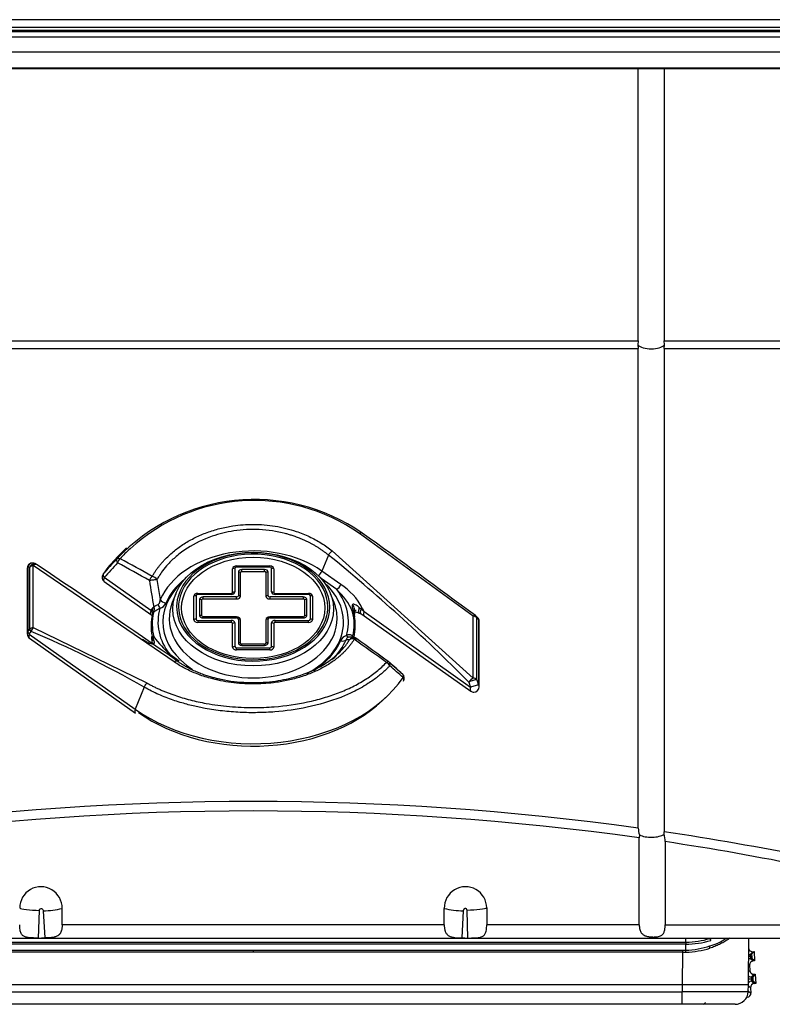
# Model space of a CAD drawing. Header units: millimetres. Extents: x -40 to 419, y 0 to 295.
# Tile 37 of 85: x 95.59 to 101.26, y 206.74 to 214.16. Entities that reach past the tile are written whole.
import ezdxf

# ---------------------------------------------------------------- set-up
doc = ezdxf.new("R2010")
doc.units = ezdxf.units.MM
doc.layers.add('BW4C_TWINTOWER_H', color=7, linetype='Continuous')
doc.layers.add('Standard', color=7, linetype='Continuous')

# ---------------------------------------------------------------- blocks, each defined once
blk = doc.blocks.new('SE1')
at = {"layer": 'BW4C_TWINTOWER_H', "color": 7, "linetype": 'Continuous'}
for p, q in [((108.3201, 214.1593), (86.3801, 214.1593)), ((108.3501, 214.0684), (86.3501, 214.0684)), ((86.3801, 214.1036), (108.3201, 214.1036)), ((108.3201, 214.0768), (86.3801, 214.0768)), ((108.5001, 214.0266), (86.2001, 214.0266)), ((108.5001, 213.9152), (86.2001, 213.9152)), ((86.2001, 213.7957), (108.5001, 213.7957)), ((86.2001, 213.7911), (108.5001, 213.7911)), ((100.2522, 211.7404), (100.2522, 213.7911)), ((100.4481, 213.7911), (100.4481, 211.7404)), ((94.4481, 211.7404), (100.2522, 211.7404)), ((100.2522, 211.7404), (100.2496, 211.7088)), ((100.2496, 211.7088), (100.2522, 211.6819)), ((100.4481, 211.7404), (102.9554, 211.7404)), ((100.4507, 211.7088), (100.4481, 211.7404)), ((100.4481, 211.6819), (100.4507, 211.7088)), ((94.4481, 211.6819), (100.2522, 211.6819)), ((100.2522, 208.0673), (100.2522, 211.6819)), ((100.4481, 211.6819), (100.4481, 208.0391)), ((100.4481, 211.6819), (102.9479, 211.6819)), ((99.0088, 209.6654), (98.1513, 210.2877)), ((96.3962, 210.1789), (96.3231, 210.1058)), ((97.9451, 210.1564), (99.0088, 209.1984)), ((95.7178, 210.0544), (95.7043, 210.0609)), ((97.9174, 210.125), (97.8679, 210.0043)), ((95.6469, 210.0249), (95.6469, 209.531)), ((95.6523, 210.039), (95.6658, 210.0325)), ((95.6523, 210.039), (95.6523, 209.5451)), ((95.6658, 209.5655), (95.6658, 210.0325)), ((96.7552, 209.3196), (95.6915, 210.046)), ((95.6915, 209.579), (95.6915, 210.046)), ((97.1949, 209.8434), (97.1949, 210.0218)), ((97.2115, 210.0253), (97.2115, 209.847)), ((97.2249, 210.043), (97.4754, 210.043)), ((97.2249, 210.0348), (97.2249, 210.043)), ((97.4754, 210.0348), (97.2249, 210.0348)), ((97.2383, 209.9971), (97.2383, 209.8187)), ((97.2549, 209.8152), (97.2549, 209.9935)), ((97.4354, 210.0159), (97.2649, 210.0159)), ((97.2649, 210.0006), (97.2649, 210.0159)), ((97.2649, 210.0006), (97.4354, 210.0006)), ((97.4354, 210.0006), (97.4354, 210.0159)), ((97.4454, 209.9935), (97.4454, 209.8152)), ((97.462, 209.8187), (97.462, 209.9971)), ((97.4754, 210.0348), (97.4754, 210.043)), ((97.4888, 209.847), (97.4888, 210.0253)), ((97.5054, 210.0218), (97.5054, 209.8434)), ((98.0104, 209.9035), (97.8679, 210.0043)), ((96.5783, 209.706), (96.2266, 209.9547)), ((96.228, 209.9252), (96.5797, 209.6765)), ((96.6245, 209.9401), (96.65, 209.7897)), ((97.9797, 209.8642), (97.8616, 209.9478)), ((96.7663, 209.8328), (96.7403, 209.7667)), ((96.9326, 209.8364), (97.1849, 209.8364)), ((96.9326, 209.8282), (96.9326, 209.8364)), ((97.1849, 209.8282), (97.1849, 209.8364)), ((97.5154, 209.8364), (97.7676, 209.8364)), ((97.5154, 209.8364), (97.5154, 209.8282)), ((97.7676, 209.8364), (97.7676, 209.8282)), ((97.9599, 209.7667), (97.9339, 209.8328)), ((96.9026, 209.638), (96.9026, 209.8152)), ((96.9192, 209.8187), (96.9192, 209.6416)), ((97.1849, 209.8282), (96.9326, 209.8282)), ((96.9461, 209.7904), (96.9461, 209.6699)), ((96.9626, 209.6663), (96.9626, 209.7869)), ((97.2249, 209.8092), (96.9726, 209.8092)), ((96.9726, 209.7939), (96.9726, 209.8092)), ((96.9726, 209.7939), (97.2249, 209.7939)), ((97.2249, 209.7939), (97.2249, 209.8092)), ((97.7276, 209.8092), (97.4754, 209.8092)), ((97.4754, 209.8092), (97.4754, 209.7939)), ((97.4754, 209.7939), (97.7276, 209.7939)), ((97.7676, 209.8282), (97.5154, 209.8282)), ((97.7276, 209.8092), (97.7276, 209.7939)), ((97.7376, 209.7869), (97.7376, 209.6663)), ((97.7542, 209.6699), (97.7542, 209.7904)), ((97.7811, 209.6416), (97.7811, 209.8187)), ((97.7976, 209.8152), (97.7976, 209.638)), ((96.5783, 209.706), (96.5875, 209.7187)), ((96.5996, 209.692), (96.5904, 209.6794)), ((98.1046, 209.6971), (98.1027, 209.7047)), ((98.1119, 209.6703), (98.1047, 209.6971)), ((98.148, 209.6877), (98.1627, 209.6812)), ((98.1497, 209.7302), (98.1632, 209.7187)), ((98.1725, 209.7246), (98.1632, 209.7187)), ((98.1632, 209.7187), (98.1854, 209.6963)), ((98.1725, 209.7246), (98.1854, 209.6963)), ((98.9889, 209.1281), (98.1854, 209.6963)), ((96.9326, 209.6321), (97.1849, 209.6321)), ((96.9326, 209.6321), (96.9326, 209.6168)), ((97.1849, 209.6168), (96.9326, 209.6168)), ((97.2249, 209.6592), (96.9726, 209.6592)), ((96.9726, 209.6592), (96.9726, 209.6511)), ((96.9726, 209.6511), (97.2249, 209.6511)), ((97.1849, 209.6321), (97.1849, 209.6168)), ((97.2115, 209.6133), (97.2115, 209.4349)), ((97.2249, 209.6592), (97.2249, 209.6511)), ((97.2383, 209.6416), (97.2383, 209.4632)), ((97.2549, 209.4597), (97.2549, 209.638)), ((97.4454, 209.638), (97.4454, 209.4597)), ((97.462, 209.4632), (97.462, 209.6416)), ((97.7276, 209.6592), (97.4754, 209.6592)), ((97.4754, 209.6511), (97.4754, 209.6592)), ((97.4754, 209.6511), (97.7276, 209.6511)), ((97.4888, 209.4349), (97.4888, 209.6133)), ((97.5154, 209.6321), (97.7676, 209.6321)), ((97.5154, 209.6168), (97.5154, 209.6321)), ((97.7676, 209.6168), (97.5154, 209.6168)), ((97.7276, 209.6511), (97.7276, 209.6592)), ((97.7676, 209.6168), (97.7676, 209.6321)), ((98.1148, 209.678), (98.1149, 209.6841)), ((98.117, 209.6596), (98.1148, 209.679)), ((98.1627, 209.6812), (98.1868, 209.6668)), ((98.1868, 209.6668), (98.9903, 209.0987)), ((99.0088, 209.1984), (99.0088, 209.6654)), ((99.0406, 209.6545), (99.0272, 209.6671)), ((99.0345, 209.6519), (99.048, 209.6394)), ((99.0345, 209.1849), (99.0345, 209.6519)), ((99.048, 209.6394), (99.048, 209.1455)), ((99.0534, 209.1313), (99.0534, 209.6252)), ((95.6523, 209.5451), (95.6658, 209.5655)), ((95.6624, 209.5278), (95.6759, 209.5482)), ((95.6915, 209.579), (96.549, 209.1608)), ((97.1949, 209.4314), (97.1949, 209.6097)), ((97.5054, 209.6097), (97.5054, 209.4314)), ((95.6624, 209.5278), (96.4607, 208.9633)), ((95.6638, 209.4983), (96.4621, 208.9338)), ((96.5278, 209.4811), (96.5149, 209.4882)), ((96.5371, 209.4752), (96.5278, 209.4811)), ((96.5405, 209.4725), (96.5304, 209.4787)), ((96.5501, 209.469), (96.5371, 209.4752)), ((96.5834, 209.4963), (96.5855, 209.4787)), ((96.5855, 209.4781), (96.5854, 209.4722)), ((96.5884, 209.5142), (96.5956, 209.4968)), ((96.5957, 209.4968), (96.5976, 209.4922)), ((98.0757, 209.4863), (98.0503, 209.4868)), ((98.1081, 209.5022), (98.0848, 209.5064)), ((98.1007, 209.5137), (98.1099, 209.5051)), ((97.2249, 209.4254), (97.4754, 209.4254)), ((97.2249, 209.4102), (97.2249, 209.4254)), ((97.4754, 209.4102), (97.2249, 209.4102)), ((97.4354, 209.4526), (97.2649, 209.4526)), ((97.2649, 209.4444), (97.2649, 209.4526)), ((97.2649, 209.4444), (97.4354, 209.4444)), ((97.4354, 209.4444), (97.4354, 209.4526)), ((97.4754, 209.4102), (97.4754, 209.4254)), ((96.7206, 209.3769), (96.7914, 209.3268)), ((98.9754, 209.1676), (98.9889, 209.1281)), ((99.0345, 209.1849), (99.048, 209.1455)), ((96.5288, 209.1295), (96.4607, 208.9633)), ((100.2616, 208.0167), (100.2599, 207.9935)), ((100.2599, 207.3385), (100.2599, 207.9935)), ((100.4469, 208.0221), (100.4481, 208.0391)), ((100.4545, 207.9652), (100.4545, 207.3385)), ((95.9101, 207.3385), (95.9101, 207.4625)), ((98.7901, 207.3385), (98.7901, 207.4625)), ((99.1101, 207.4655), (99.1101, 207.3385)), ((95.7324, 207.239), (95.7385, 207.4472)), ((95.7677, 207.4442), (95.7786, 207.2395)), ((98.9326, 207.4442), (98.9217, 207.2395)), ((98.9679, 207.239), (98.9618, 207.4472)), ((98.7901, 207.3385), (95.9101, 207.3385)), ((100.2599, 207.3385), (99.1101, 207.3385)), ((100.4545, 207.3385), (102.562, 207.3385)), ((92.1134, 207.2385), (102.5869, 207.2385)), ((100.6103, 207.2082), (100.6103, 207.2385)), ((101.0842, 206.8895), (101.085, 207.2385)), ((94.09, 207.2082), (97.3501, 207.2082)), ((97.3501, 207.1928), (94.09, 207.1928)), ((97.3501, 207.2082), (100.6103, 207.2082)), ((100.6103, 207.1928), (97.3501, 207.1928)), ((100.6137, 207.2082), (100.6103, 207.2082)), ((100.611, 207.1472), (100.6104, 207.1929)), ((94.1155, 207.1466), (97.3501, 207.1463)), ((97.3501, 207.1313), (94.1155, 207.1313)), ((97.3501, 207.1463), (100.5848, 207.1466)), ((97.3501, 207.1462), (97.3501, 207.1313)), ((100.5847, 207.1313), (97.3501, 207.1313)), ((100.5847, 207.1313), (100.5842, 206.8895)), ((100.5848, 207.1466), (100.611, 207.1472)), ((101.0967, 207.1006), (101.0847, 207.1)), ((101.0968, 207.0993), (101.0847, 207.0987)), ((101.115, 207.136), (101.0967, 207.1157)), ((101.0967, 207.1157), (101.1067, 207.1162)), ((101.1072, 207.1012), (101.0967, 207.1006)), ((101.0967, 207.1006), (101.0968, 207.0993)), ((101.0968, 207.0993), (101.1073, 207.0999)), ((101.125, 207.1366), (101.1067, 207.1162)), ((101.1072, 207.1012), (101.1073, 207.0999)), ((101.115, 207.136), (101.125, 207.1366)), ((101.125, 207.1366), (101.1287, 207.0666)), ((101.0903, 207.0345), (101.0845, 207.0397)), ((101.0903, 207.0345), (101.0924, 206.9944)), ((101.1083, 207.0849), (101.0983, 207.0844)), ((101.0983, 207.0844), (101.1187, 207.066)), ((101.1287, 207.0666), (101.1083, 207.0849)), ((101.1287, 207.0666), (101.1187, 207.066)), ((101.0844, 206.9855), (101.0924, 206.9944)), ((101.124, 206.966), (101.1056, 206.9457)), ((101.1056, 206.9457), (101.1156, 206.9462)), ((101.1339, 206.9666), (101.1156, 206.9462)), ((101.124, 206.966), (101.1339, 206.9666)), ((101.1339, 206.9666), (101.1376, 206.8966)), ((94.1161, 206.8895), (100.5842, 206.8895)), ((100.5842, 206.8895), (100.5842, 206.8342)), ((101.0813, 206.8342), (101.0842, 206.8894)), ((101.0992, 206.8645), (101.0837, 206.8785)), ((101.1056, 206.9306), (101.0843, 206.9295)), ((101.1057, 206.9293), (101.0843, 206.9282)), ((101.1161, 206.9312), (101.1056, 206.9306)), ((101.1056, 206.9306), (101.1057, 206.9293)), ((101.1057, 206.9293), (101.1162, 206.9299)), ((101.1172, 206.9149), (101.1073, 206.9144)), ((101.1073, 206.9144), (101.1276, 206.896)), ((101.1161, 206.9312), (101.1162, 206.9299)), ((101.1376, 206.8966), (101.1172, 206.9149)), ((101.1376, 206.8966), (101.1276, 206.896)), ((94.1161, 206.8342), (100.5842, 206.8342)), ((101.0813, 206.8342), (100.5842, 206.8342)), ((100.5842, 206.7395), (100.5842, 206.8342)), ((101.0699, 206.7929), (101.0729, 206.793)), ((101.0729, 206.793), (101.0709, 206.7949)), ((101.0818, 206.8422), (101.1013, 206.8246)), ((101.0992, 206.8645), (101.1013, 206.8246)), ((100.5842, 206.7395), (94.1161, 206.7395)), ((100.9815, 206.7395), (100.5842, 206.7395))]:
    blk.add_line(p, q, dxfattribs=at)
for centre, radius, start, end in [((97.3604, 209.1156), 1.428, 55.3919, 136.68288), ((97.3588, 209.1489), 1.3874, 55.16588, 132.42897), ((97.3588, 209.1489), 1.3874, 132.42897, 136.87135), ((95.6869, 210.0249), 0.04, 64.24911, 180), ((102.3065, 204.6039), 8.1226, 137.46303, 138.53192), ((102.3337, 204.5465), 8.1575, 137.41858, 138.4733), ((95.7004, 210.0184), 0.04, 55.88779, 64.24911), ((96.2511, 209.9578), 0.04, 145.35482, 234.73561), ((99.5068, 210.3155), 2.9632, 187.42133, 191.34838), ((97.6656, 209.5126), 0.4716, 23.10296, 48.22112), ((97.7507, 209.5052), 0.4754, 27.48265, 56.90486), ((96.6266, 209.7905), 0.0704, 287.073, 337.07104), ((96.5708, 209.6866), 0.0208, 340.03452, 69.02732), ((96.558, 209.6892), 0.0418, 3.77857, 44.8965), ((96.6234, 209.6775), 0.0278, 126.42015, 148.55904), ((96.7926, 209.0788), 1.4458, 24.14901, 25.34186), ((98.9999, 209.6378), 0.04, 47.02034, 53.61529), ((99.0134, 209.6252), 0.04, 0, 47.02034), ((95.6869, 209.531), 0.04, 180, 234.73561), ((96.131, 208.557), 1.061, 63.70283, 64.45936), ((97.4605, 210.1709), 1.0854, 217.63715, 227.02021), ((98.0737, 209.4506), 0.0704, 107.05625, 157.08779), ((98.0735, 209.4829), 0.0235, 107.62344, 170.59861), ((98.0739, 209.4904), 0.0345, 55.40754, 127.07478), ((98.0773, 209.474), 0.0332, 49.48454, 109.12808), ((98.1298, 209.5629), 0.0572, 230.50324, 239.35091), ((98.1074, 209.4622), 0.04, 54.22778, 89.1735), ((98.1371, 209.6261), 0.1325, 262.66578, 267.78009), ((98.3486, 209.2879), 0.04, 48.38154, 54.06478), ((60.7023, 166.8578), 56.7626, 48.27756, 48.41345), ((59.6704, 165.7574), 58.2713, 48.248047, 48.372721), ((73.724, 180.9287), 37.5798, 48.79413, 48.99929), ((98.4492, 209.1984), 0.04, 325.35482, 48.24916), ((99.0134, 209.1313), 0.04, 234.73561, 270), ((99.0134, 209.1313), 0.04, 270, 0), ((97.3501, 187.1678), 21.1, 82.09468, 97.90532), ((97.3501, 187.2655), 20.9312, 82.00926, 97.99073), ((100.4001, 208.0689), 0.1479, 180.62822, 200.63611), ((100.2834, 207.9712), 0.1713, 358.0031, 17.29636), ((97.3501, 187.1678), 21.1, 75.60631, 81.5571), ((97.3478, 187.2807), 20.9166, 75.54093, 81.45816), ((95.7502, 207.4651), 0.16, 359.04487, 179.88), ((98.9501, 207.4652), 0.16, 0.10151, 180.97362), ((95.766, 208.0215), 0.5773, 270.16646, 284.45783), ((98.9341, 208.0197), 0.5755, 255.51969, 269.85602), ((95.5722, 227.1314), 19.893, 270.46123, 270.59442), ((99.1281, 227.1314), 19.893, 269.40558, 269.53877), ((100.6852, 207.5671), 0.4021, 285.49616, 304.72596), ((100.6089, 207.851), 0.6581, 270.1191, 286.73), ((100.5838, 207.8239), 0.6773, 272.29589, 287.95667), ((100.5769, 207.8918), 0.7607, 272.64505, 286.48072), ((100.6112, 207.8178), 0.6096, 270.23188, 287.2316), ((100.8366, 207.2464), 0.0461, 193.71004, 213.83497), ((100.4671, 207.1691), 0.3256, 358.80698, 1.85593), ((103.2877, 207.1356), 2.703, 179.76638, 180.09113), ((100.5843, 207.7814), 0.6501, 270.03842, 272.44267), ((100.3427, 207.1209), 0.2695, 2.33631, 5.60238), ((101.0951, 207.1456), 0.03, 249.65462, 272.98255), ((101.1756, 207.1082), 0.0793, 174.62015, 185.48826), ((101.1764, 207.1), 0.0796, 180.53328, 191.35831), ((101.0999, 207.0544), 0.03, 93.01745, 120.64096), ((101.1041, 206.9756), 0.03, 228.98281, 272.98255), ((101.1846, 206.9382), 0.0793, 174.62015, 185.48826), ((101.1088, 206.8844), 0.03, 93.01745, 145.01104), ((101.1853, 206.93), 0.0796, 180.53328, 191.35831), ((100.7373, 206.7642), 0.0241, 285.4587, 330.21626)]:
    blk.add_arc(centre, radius, start, end, dxfattribs=at)
for centre, major_axis, ratio, start_param, end_param in [((100.3501, 211.7295), (-0.11, 0), 0.46363, 0.416997, 2.724595), ((98.147, 210.2595), (-0.0234, -0.0324), 0.418225, 3.054004, 4.026586), ((97.3746, 209.902), (7.3694, -5.2699), 0.086179, 1.407002, 1.524214), ((97.3501, 209.6382), (0.7322, 0), 0.707107, 0.785398, 2.844717), ((97.3501, 209.7337), (0.577, 0), 0.707107, 0, 2.827281), ((97.3501, 209.7337), (0.5624, 0), 0.707107, 0, 2.830847), ((97.9419, 210.1282), (-0.0252, -0.0311), 0.476007, 4.071316, 5.176114), ((95.6869, 210.0249), (-0.0174, -0.036), 0.93519, 3.141593, 4.770231), ((95.7004, 210.0184), (-0.0174, -0.036), 0.93519, 3.141593, 4.770231), ((95.7004, 210.0184), (-0.0224, -0.0331), 0.638316, 3.141593, 4.250844), ((97.3501, 209.5922), (-1.2579, 0), 0.707107, 5.667706, 5.82868), ((96.3517, 210.0693), (-0.0294, 0.0271), 0.515308, 0.066621, 1.162524), ((96.3517, 210.0693), (-0.0313, 0.0249), 0.552623, 5.28473, 6.214677), ((96.3517, 210.0693), (-0.0188, -0.0353), 0.539024, 4.123924, 5.078177), ((97.3257, 199.9636), (-5.0016, 10.5128), 0.516625, -0.641503, -0.608605), ((97.3501, 199.9668), (-5.0309, 10.5326), 0.518259, -0.6419, -0.609001), ((97.3257, 201.0903), (-5.0016, 10.5128), 0.516625, -0.969593, -0.824478), ((95.6869, 210.0249), (0.04, 0), 0.707107, 2.617994, 3.141593), ((95.7004, 210.0184), (-0.04, 0), 0.707107, 4.937732, 5.759587), ((95.7004, 210.0184), (-0.0224, -0.0331), 0.638316, 3.038184, 3.141593), ((97.3746, 207.9495), (-7.3694, 5.2699), 0.086179, -1.429019, -1.283903), ((96.2511, 209.9578), (-0.0299, 0.0265), 0.50936, 0.098597, 1.153094), ((96.2511, 209.9578), (0.0329, -0.0227), 0.63532, 3.031678, 3.141593), ((97.2249, 210.0218), (-0.03, 0), 0.707107, 4.712389, 6.283185), ((97.2115, 210.0041), (-0.03, 0), 0.707107, 4.712389, 5.298075), ((97.2249, 210.0253), (-0.0134, 0), 0.707107, 4.712389, 6.283187), ((97.2649, 209.9971), (-0.0266, 0), 0.707107, 4.712389, 6.283185), ((97.2383, 209.9759), (0.03, 0), 0.707107, 0.985111, 1.570796), ((97.2649, 209.9935), (-0.01, 0), 0.707107, 4.712389, 6.283187), ((97.4354, 209.9971), (-0.0266, 0), 0.707107, 3.141593, 4.712389), ((97.4354, 209.9935), (-0.01, 0), 0.707107, 3.141593, 4.712389), ((97.462, 209.9759), (0.03, 0), 0.707107, 1.570796, 2.156482), ((97.4754, 210.0218), (-0.03, 0), 0.707107, 3.141593, 4.712389), ((97.4754, 210.0253), (-0.0134, 0), 0.707107, 3.141593, 4.712389), ((97.4888, 210.0041), (-0.03, 0), 0.707107, 4.126703, 4.712389), ((97.8372, 210.0003), (0.0289, 0.0408), 0.5, 4.224882, 5.144107), ((96.2511, 209.9578), (0.0231, 0.0327), 0.5, 2.002514, 3.141593), ((96.5929, 209.9359), (0.0199, 0.0347), 0.529806, 0.977923, 1.954126), ((96.5929, 209.9359), (-0.0397, -0.0052), 0.001891, 3.786659, 5.377955), ((96.5929, 209.9359), (0.0349, -0.0196), 0.624592, 0.878676, 2.020289), ((97.3501, 209.6205), (0.6812, 0), 0.707107, 2.476207, 3.977866), ((97.3501, 209.6205), (0.6889, 0), 0.707107, 2.413298, 2.844717), ((97.3501, 209.6205), (0.6812, 0), 0.707107, 0, 0.665385), ((97.3501, 209.7337), (0.577, 0), 0.707107, 2.827281, 3.310769), ((97.3501, 209.7337), (0.5624, 0), 0.707107, 2.830847, 3.256579), ((96.9326, 209.8152), (-0.03, 0), 0.707107, 4.712389, 6.283185), ((97.1849, 209.847), (0.0266, 0), 0.707107, 4.712389, 6.283185), ((97.1849, 209.8434), (-0.01, 0), 0.707107, 1.570796, 3.141593), ((97.2115, 209.8258), (0.03, 0), 0.707107, 1.570796, 2.156482), ((97.5154, 209.847), (0.0266, 0), 0.707107, 3.141593, 4.712389), ((97.4888, 209.8258), (0.03, 0), 0.707107, 0.985111, 1.570796), ((97.5154, 209.8434), (-0.01, 0), 0.707107, 0, 1.570796), ((97.7676, 209.8152), (-0.03, 0), 0.707107, 3.141593, 4.712389), ((97.9797, 209.8996), (0.0289, 0.0408), 0.5, 4.096909, 5.144107), ((97.3501, 209.6205), (-0.7177, 0), 0.707107, 2.937997, 3.642411), ((96.6914, 209.7984), (0.0459, -0.0199), 0.676175, 3.949784, 4.996982), ((97.3501, 209.6467), (0.6329, 0), 0.707107, 2.870329, 6.283185), ((96.9192, 209.7975), (0.03, 0), 0.707107, 1.570796, 2.156482), ((96.9326, 209.8187), (-0.0134, 0), 0.707107, 4.712389, 6.283185), ((96.9726, 209.7904), (-0.0266, 0), 0.707107, 4.712389, 6.283185), ((96.9461, 209.7692), (0.03, 0), 0.707107, 0.985111, 1.570796), ((96.9726, 209.7869), (-0.01, 0), 0.707107, 4.712389, 6.283185), ((97.2249, 209.8187), (0.0134, 0), 0.707107, 4.712389, 6.283185), ((97.2249, 209.8152), (-0.03, 0), 0.707107, 1.570796, 3.141593), ((97.2383, 209.7975), (0.03, 0), 0.707107, 0.985111, 1.570796), ((97.462, 209.7975), (-0.03, 0), 0.707107, 4.712389, 5.298075), ((97.4754, 209.8152), (-0.03, 0), 0.707107, 0, 1.570796), ((97.4754, 209.8187), (0.0134, 0), 0.707107, 3.141593, 4.712389), ((97.7276, 209.7904), (-0.0266, 0), 0.707107, 3.141593, 4.712389), ((97.7276, 209.7869), (-0.01, 0), 0.707107, 3.141593, 4.712389), ((97.7542, 209.7692), (0.03, 0), 0.707107, 1.570796, 2.156482), ((97.7676, 209.8187), (-0.0134, 0), 0.707107, 3.141593, 4.712389), ((97.7811, 209.7975), (0.03, 0), 0.707107, 0.985111, 1.570796), ((97.3501, 209.6467), (0.6329, 0), 0.707107, 0, 0.271264), ((96.6028, 209.7092), (0.0231, 0.0327), 0.5, 2.002514, 3.123538), ((97.3501, 209.6029), (0.761, 0), 0.707107, 2.97519, 3.318569), ((96.631, 209.6681), (-0.0094, 0.0721), 0.786566, 0.376327, 0.694772), ((96.5709, 209.7284), (0.028, -0.0415), 0.574537, 0.504193, 1.290633), ((97.3501, 209.6205), (0.7177, 0), 0.707107, 2.937997, 3.642411), ((96.6472, 209.7585), (0.0149, -0.0477), 0.285161, 4.731034, 5.453472), ((97.3501, 209.7337), (0.577, 0), 0.707107, 3.310769, 6.283185), ((97.3501, 209.7337), (0.5624, 0), 0.707107, 3.256579, 6.122788), ((97.3501, 209.7337), (0.5624, 0), 0.707107, 6.122788, 6.21942), ((97.3501, 209.7337), (0.5624, 0), 0.707107, 6.21942, 6.283185), ((98.0924, 209.7328), (-0.0178, 0.0358), 0.40697, 3.122082, 5.109475), ((98.1419, 209.7207), (-0.0453, -0.0211), 0.230745, 0.255323, 0.506616), ((97.3501, 209.6029), (-0.761, 0), 0.707107, 2.97519, 3.318569), ((98.1623, 209.725), (0.0145, 0.0373), 0.34054, 1.565307, 3.164018), ((98.1802, 209.7172), (0.0176, 0.0359), 0.403368, 1.724251, 3.147087), ((98.2099, 209.6995), (0.0231, 0.0327), 0.5, 2.002514, 3.141593), ((97.3501, 209.5922), (0.7697, 0), 0.707107, 2.980691, 3.285422), ((96.9192, 209.6204), (0.03, 0), 0.707107, 1.570796, 2.156482), ((96.9326, 209.638), (0.03, 0), 0.707107, 3.141593, 4.712389), ((96.9326, 209.6416), (0.0134, 0), 0.707107, 3.141593, 4.712389), ((96.9726, 209.6699), (0.0266, 0), 0.707107, 3.141593, 4.712389), ((96.9461, 209.6486), (0.03, 0), 0.707107, 0.985111, 1.570796), ((96.9726, 209.6663), (0.01, 0), 0.707107, 3.141593, 4.712389), ((97.1849, 209.6133), (-0.0266, 0), 0.707107, 3.141593, 4.712389), ((97.1849, 209.6097), (0.01, 0), 0.707107, 0, 1.570796), ((97.2115, 209.5921), (-0.03, 0), 0.707107, 4.712389, 5.298075), ((97.2249, 209.638), (0.03, 0), 0.707107, 0, 1.570796), ((97.2249, 209.6416), (-0.0134, 0), 0.707107, 3.141593, 4.712389), ((97.2383, 209.6204), (0.03, 0), 0.707107, 0.985111, 1.570796), ((97.4754, 209.638), (0.03, 0), 0.707107, 1.570796, 3.141593), ((97.462, 209.6204), (0.03, 0), 0.707107, 1.570796, 2.156482), ((97.4754, 209.6416), (-0.0134, 0), 0.707107, 4.712389, 6.283185), ((97.5154, 209.6133), (-0.0266, 0), 0.707107, 4.712389, 6.283185), ((97.4888, 209.5921), (0.03, 0), 0.707107, 0.985111, 1.570796), ((97.5154, 209.6097), (0.01, 0), 0.707107, 1.570796, 3.141593), ((97.7276, 209.6699), (0.0266, 0), 0.707107, 4.712389, 6.283185), ((97.7276, 209.6663), (0.01, 0), 0.707107, 4.712389, 6.283185), ((97.7542, 209.6486), (0.03, 0), 0.707107, 1.570796, 2.156482), ((97.3501, 209.6205), (0.6812, 0), 0.707107, 5.348017, 6.283185), ((97.7676, 209.6416), (0.0134, 0), 0.707107, 4.712389, 6.283185), ((97.7676, 209.638), (0.03, 0), 0.707107, 4.712389, 6.283185), ((97.7811, 209.6204), (0.03, 0), 0.707107, 0.985111, 1.570796), ((97.3501, 209.5922), (-0.7697, 0), 0.707107, 2.980691, 3.285422), ((98.0776, 209.6526), (-0.0392, -0.008), 0.699805, 3.101208, 3.522827), ((98.9999, 209.6378), (-0.0237, -0.0322), 0.315272, 3.141593, 3.95447), ((98.9999, 209.6378), (0.04, 0), 0.707107, 0.523599, 1.345453), ((98.9999, 209.6378), (-0.0273, -0.0293), 0.74305, 2.585002, 3.141593), ((99.0134, 209.6252), (-0.0273, -0.0293), 0.74305, 2.585002, 3.141593), ((99.0134, 209.6252), (-0.04, 0), 0.707107, 3.141593, 3.665191), ((95.6869, 209.531), (0.04, 0), 0.707107, 2.617994, 3.141593), ((95.6869, 209.531), (-0.0334, 0.022), 0.456244, 0.40859, 1.084193), ((95.7004, 209.5514), (-0.04, 0), 0.707107, 4.937732, 5.759587), ((95.7004, 209.5514), (-0.0334, 0.022), 0.456244, 0.40859, 1.084193), ((95.7004, 209.5514), (-0.0153, -0.037), 0.562952, 4.127772, 5.024476), ((97.3257, 199.1378), (-5.0016, 10.5128), 0.516625, -0.636119, -0.518906), ((95.6869, 209.531), (0.0231, 0.0327), 0.5, 2.002514, 3.141593), ((96.6227, 209.5036), (0.0392, 0.008), 0.699805, 2.475629, 3.1127), ((96.5584, 209.5204), (0.0245, 0.0436), 0.882029, 4.66573, 4.917022), ((97.2649, 209.4632), (0.0266, 0), 0.707107, 3.141593, 4.712389), ((97.2383, 209.442), (0.03, 0), 0.707107, 0.985111, 1.570796), ((97.4354, 209.4632), (0.0266, 0), 0.707107, 4.712389, 6.283185), ((97.462, 209.442), (-0.03, 0), 0.707107, 4.712389, 5.298075), ((97.3501, 209.6205), (-0.6889, 0), 0.707107, 2.293362, 2.844717), ((97.3501, 209.6382), (0.7322, 0), 0.707107, 5.667706, 5.98631), ((98.0089, 209.5134), (0.0459, -0.0199), 0.676175, 4.996982, 6.04418), ((98.0531, 209.5533), (0.0149, -0.0477), 0.285161, 5.453472, 6.175909), ((98.1074, 209.4622), (-0.0006, -0.04), 0.991372, 3.141593, 4.081623), ((98.1074, 209.4622), (-0.0341, 0.0209), 0.68047, 4.996606, 6.138218), ((98.1294, 209.5386), (0.0323, 0.0382), 0.45763, 2.444638, 2.957836), ((98.1074, 209.4622), (-0.0234, -0.0325), 0.422579, 3.141593, 4.030011), ((97.3501, 209.0447), (7.4087, -5.2725), 0.088548, 1.498085, 1.530983), ((98.1074, 209.4622), (-0.0234, -0.0325), 0.422579, 3.053808, 3.141593), ((97.3746, 209.0762), (7.3694, -5.2699), 0.086179, 1.4967, 1.529599), ((97.2115, 209.4137), (-0.03, 0), 0.707107, 4.712389, 5.298075), ((97.2249, 209.4314), (0.03, 0), 0.707107, 3.141593, 4.712389), ((97.2249, 209.4349), (0.0134, 0), 0.707107, 3.141593, 4.712389), ((97.2649, 209.4597), (0.01, 0), 0.707107, 3.141593, 4.712389), ((97.4354, 209.4597), (0.01, 0), 0.707107, 4.712389, 6.283185), ((97.4754, 209.4349), (0.0134, 0), 0.707107, 4.712389, 6.283185), ((97.4754, 209.4314), (0.03, 0), 0.707107, 4.712389, 6.283185), ((97.4888, 209.4137), (0.03, 0), 0.707107, 0.985111, 1.570796), ((96.7584, 209.2914), (-0.0229, -0.0328), 0.553695, 3.046026, 4.150824), ((98.3486, 209.2879), (-0.0235, -0.0324), 0.395484, 3.141593, 4.009225), ((98.3486, 209.2879), (-0.0292, 0.0274), 0.652664, 4.172939, 5.102886), ((98.3486, 209.2879), (-0.0266, -0.0299), 0.630891, 2.148282, 3.141593), ((97.3501, 209.5922), (-1.2579, 0), 0.707107, 0.785398, 2.687087), ((98.4492, 209.1984), (-0.0266, -0.0298), 0.644116, 3.141593, 3.245659), ((98.4492, 209.1984), (-0.0266, -0.0298), 0.644116, 2.191162, 2.936853), ((98.4492, 209.1984), (-0.0329, 0.0227), 0.63532, 3.141593, 4.078875), ((98.9999, 209.1708), (0.0283, 0.0283), 0.431701, 0.869642, 2.082302), ((98.9999, 209.1708), (-0.0379, -0.0129), 0.153862, 3.507519, 5.362453), ((98.9999, 209.1708), (0.04, 0), 0.707107, 0.523599, 1.345453), ((96.5533, 209.1327), (-0.0197, -0.0348), 0.531328, 4.120338, 5.092921), ((99.0134, 209.1313), (0.0231, 0.0327), 0.5, 2.002514, 3.141593), ((99.0134, 209.1313), (0.0379, 0.0129), 0.153862, 0.365926, 2.22086), ((99.0134, 209.1313), (-0.04, 0), 0.707107, 3.141593, 3.665191), ((97.3501, 209.5498), (-1.2232, 0), 0.707107, 0.785398, 2.545999), ((96.4852, 208.9665), (0.0231, 0.0327), 0.5, 2.002514, 3.141593), ((100.3501, 208.0438), (-0.11, 0), 0.414214, 0.635925, 2.645786), ((101.1135, 207.166), (0.0201, 0.0223), 0.999695, 2.601471, 3.926839), ((101.1075, 207.1012), (-0.0008, 0.015), 0.017455, 0.017453, 1.570796), ((101.1076, 207.0999), (0.0008, -0.015), 0.017455, 4.712389, 6.265732), ((101.1203, 207.0361), (0.0223, -0.0201), 0.999695, 2.356347, 3.926839), ((101.1224, 206.996), (0.0201, 0.0223), 0.999695, 2.356347, 3.926839), ((101.1164, 206.9312), (-0.0008, 0.015), 0.017455, 0.017453, 1.570796), ((101.1292, 206.8661), (0.0223, -0.0201), 0.999695, 2.356347, 3.926839), ((101.1165, 206.9299), (0.0008, -0.015), 0.017455, 4.712389, 6.265732), ((100.9814, 206.8395), (0, -0.1), 0.99985, 0, 1.518436), ((101.0714, 206.823), (-0.0223, 0.0201), 0.999695, 2.356347, 3.926839)]:
    blk.add_ellipse(centre, major_axis=major_axis, ratio=ratio, start_param=start_param, end_param=end_param, dxfattribs=at)
for centre, major_axis in [((97.3501, 209.7179), (0.606, 0)), ((97.3501, 209.7266), (0.54, 0))]:
    blk.add_ellipse(centre, major_axis=major_axis, ratio=0.707107, dxfattribs=at)
for points, degree, knots in [([(96.5888, 209.964), (96.5926, 209.9707), (96.6004, 209.9841), (96.6132, 210.0037), (96.6267, 210.0231), (96.6412, 210.0422), (96.6566, 210.0609), (96.6728, 210.0793), (96.704, 210.1123), (96.7541, 210.1578), (96.829, 210.2114), (96.912, 210.2579), (97.0022, 210.2964), (97.0977, 210.3264), (97.1889, 210.3449), (97.2733, 210.3543), (97.3801, 210.3581), (97.517, 210.3473), (97.6412, 210.3161), (97.7246, 210.2852), (97.773, 210.2641), (97.8193, 210.2407), (97.8635, 210.2149), (97.9058, 210.187), (97.9319, 210.1666), (97.9451, 210.1564)], 3, [0, 0, 0, 0, 0.01801, 0.035958, 0.053865, 0.071752, 0.08964, 0.10755, 0.125504, 0.188059, 0.250265, 0.312725, 0.375338, 0.438214, 0.500415, 0.546954, 0.593828, 0.695385, 0.796499, 0.830493, 0.864251, 0.897926, 0.931674, 0.965648, 1, 1, 1, 1]), ([(97.9174, 210.125), (97.9109, 210.1302), (97.8981, 210.1404), (97.8784, 210.1549), (97.8587, 210.1684), (97.839, 210.1811), (97.8195, 210.1929), (97.8002, 210.2039), (97.7812, 210.2142), (97.7625, 210.2236), (97.7442, 210.2323), (97.7263, 210.2404), (97.7089, 210.2477), (97.692, 210.2545), (97.6757, 210.2607), (97.66, 210.2663), (97.6449, 210.2713), (97.6305, 210.2759), (97.6168, 210.28), (97.6038, 210.2837), (97.5325, 210.3027), (97.3986, 210.3229), (97.2094, 210.3133), (97.0226, 210.2667), (96.8765, 210.1962), (96.772, 210.1188), (96.7111, 210.0606), (96.6696, 210.0106), (96.6426, 209.9714), (96.6297, 209.9491), (96.6245, 209.9401)], 3, [0, 0, 0, 0, 0.017978, 0.035432, 0.052359, 0.068757, 0.084625, 0.099961, 0.114763, 0.129029, 0.142759, 0.15595, 0.1686, 0.18071, 0.192277, 0.203301, 0.21378, 0.223714, 0.2331, 0.24194, 0.250231, 0.377224, 0.499689, 0.609176, 0.749538, 0.824768, 0.887306, 0.937289, 0.974827, 1, 1, 1, 1]), ([(96.6339, 209.7534), (96.6349, 209.7539), (96.637, 209.7551), (96.6396, 209.7578), (96.6421, 209.7611), (96.6443, 209.7651), (96.6466, 209.771), (96.6487, 209.7792), (96.6495, 209.7859), (96.65, 209.7897)], 3, [0, 0, 0, 0, 0.079311, 0.167452, 0.266292, 0.377135, 0.500895, 0.724288, 1, 1, 1, 1]), ([(96.6015, 209.7324), (96.6026, 209.7338), (96.6051, 209.7366), (96.61, 209.7406), (96.6155, 209.7442), (96.6238, 209.7484), (96.6298, 209.7513), (96.6339, 209.7534)], 3, [0, 0, 0, 0, 0.15047, 0.316363, 0.499753, 0.656003, 1, 1, 1, 1]), ([(96.6472, 209.7231), (96.6457, 209.7222), (96.6426, 209.7202), (96.6376, 209.7174), (96.6322, 209.7145), (96.625, 209.7107), (96.6158, 209.7057), (96.6098, 209.7018), (96.6068, 209.6999)], 3, [0, 0, 0, 0, 0.126133, 0.251607, 0.377779, 0.505983, 0.756837, 1, 1, 1, 1]), ([(98.1273, 209.7068), (98.1225, 209.7076), (98.1174, 209.7082), (98.1087, 209.7083), (98.1052, 209.7081), (98.0984, 209.7069), (98.0952, 209.706), (98.0924, 209.7045)], 3, [0.5589903, 0.5589903, 0.5589903, 0.5589903, 0.75, 0.75, 0.875, 0.875, 1, 1, 1, 1]), ([(98.0989, 209.7534), (98.094, 209.7509), (98.0942, 209.744), (98.0956, 209.7326), (98.0968, 209.7278), (98.0998, 209.7156), (98.1013, 209.71), (98.1027, 209.7047)], 3, [0, 0, 0, 0, 0.25, 0.25, 0.5, 0.5, 1, 1, 1, 1]), ([(98.1497, 209.7302), (98.1453, 209.7337), (98.1406, 209.7373), (98.129, 209.7446), (98.1242, 209.7474), (98.115, 209.7516), (98.1116, 209.7529), (98.1047, 209.7545), (98.1013, 209.7546), (98.0989, 209.7534)], 3, [0, 0, 0, 0, 0.5, 0.5, 0.75, 0.75, 0.875, 0.875, 1, 1, 1, 1]), ([(98.1027, 209.7047), (98.1071, 209.7016), (98.1114, 209.6972), (98.1144, 209.6893), (98.1149, 209.6867), (98.1148, 209.6841)], 3, [0, 0, 0, 0, 0.25, 0.25, 0.3579906, 0.3579906, 0.3579906, 0.3579906]), ([(98.1098, 209.6968), (98.1108, 209.6972), (98.1126, 209.6979), (98.117, 209.6982), (98.1241, 209.6971), (98.1351, 209.6931), (98.1428, 209.69), (98.1481, 209.6876)], 3, [0, 0, 0, 0, 0.073882, 0.150967, 0.309221, 0.592544, 1, 1, 1, 1]), ([(98.1149, 209.6835), (98.1149, 209.6846), (98.115, 209.6865), (98.1146, 209.6901), (98.113, 209.6929), (98.1121, 209.6944), (98.1116, 209.6951)], 3, [0, 0, 0, 0, 0.0684809, 0.1386556, 0.3170119, 0.5679286, 0.5679286, 0.5679286, 0.5679286]), ([(96.5501, 209.469), (96.5546, 209.467), (96.5593, 209.4649), (96.571, 209.4607), (96.5757, 209.4591), (96.585, 209.4568), (96.5885, 209.4561), (96.5955, 209.4556), (96.5989, 209.4559), (96.6014, 209.4571)], 3, [0, 0, 0, 0, 0.5, 0.5, 0.75, 0.75, 0.875, 0.875, 1, 1, 1, 1]), ([(96.5855, 209.4739), (96.5854, 209.473), (96.5853, 209.4714), (96.5854, 209.4692), (96.5858, 209.4678), (96.5867, 209.4663), (96.5889, 209.4655), (96.5912, 209.463), (96.5916, 209.461), (96.5911, 209.4598), (96.5904, 209.4594), (96.5901, 209.4592)], 3, [0, 0, 0, 0, 0.051268, 0.103426, 0.167483, 0.25427, 0.546093, 0.775833, 0.896757, 0.95129, 1, 1, 1, 1]), ([(96.5956, 209.4968), (96.5943, 209.4956), (96.5916, 209.4932), (96.5884, 209.4889), (96.5861, 209.4838), (96.5855, 209.4801), (96.5855, 209.4781), (96.5855, 209.4781)], 3, [0, 0, 0, 0, 0.0679109, 0.1429684, 0.2251674, 0.3145025, 0.3147735, 0.3147735, 0.3147735, 0.3147735]), ([(96.5976, 209.4922), (96.5931, 209.4892), (96.5889, 209.4849), (96.5861, 209.4777), (96.5857, 209.4758), (96.5855, 209.4739)], 3, [0, 0, 0, 0, 0.25, 0.25, 0.3291215, 0.3291215, 0.3291215, 0.3291215]), ([(96.6014, 209.4571), (96.6063, 209.4595), (96.6061, 209.465), (96.6047, 209.4735), (96.6035, 209.4769), (96.6005, 209.4854), (96.599, 209.4889), (96.5976, 209.4922)], 3, [0, 0, 0, 0, 0.25, 0.25, 0.5, 0.5, 1, 1, 1, 1]), ([(96.7829, 209.3229), (96.7894, 209.3184), (96.8022, 209.3097), (96.8219, 209.2975), (96.8416, 209.286), (96.8612, 209.2753), (96.8807, 209.2654), (96.9001, 209.2562), (96.9191, 209.2477), (96.9378, 209.2399), (96.9561, 209.2327), (96.974, 209.2261), (96.9914, 209.2201), (97.0083, 209.2146), (97.0246, 209.2096), (97.0403, 209.2051), (97.0553, 209.201), (97.0698, 209.1973), (97.0835, 209.194), (97.0965, 209.1911), (97.1678, 209.1757), (97.3017, 209.1594), (97.4909, 209.1674), (97.6777, 209.2043), (97.8238, 209.2624), (97.9283, 209.3282), (97.9892, 209.379), (98.0307, 209.4231), (98.0577, 209.4579), (98.0706, 209.4782), (98.0757, 209.4863)], 3, [0, 0, 0, 0, 0.017978, 0.035432, 0.052359, 0.068757, 0.084625, 0.099961, 0.114763, 0.129029, 0.142759, 0.15595, 0.1686, 0.18071, 0.192277, 0.203301, 0.21378, 0.223714, 0.2331, 0.24194, 0.250231, 0.377224, 0.499689, 0.609176, 0.749538, 0.824768, 0.887306, 0.937289, 0.974827, 1, 1, 1, 1]), ([(98.1115, 209.4904), (98.1076, 209.4842), (98.0999, 209.472), (98.0871, 209.4542), (98.0735, 209.4367), (98.0591, 209.4196), (98.0437, 209.4029), (98.0324, 209.3915), (98.0263, 209.3856), (98.0257, 209.3851)], 3, [0, 0, 0, 0, 0.0180103, 0.0359583, 0.0538651, 0.0717518, 0.0896397, 0.1075499, 0.1093847, 0.1093847, 0.1093847, 0.1093847]), ([(96.549, 209.1608), (96.5571, 209.1563), (96.5731, 209.1474), (96.598, 209.1346), (96.6233, 209.1223), (96.6493, 209.1105), (96.6757, 209.0992), (96.7027, 209.0883), (96.7302, 209.0779), (96.7862, 209.0582), (96.8736, 209.0321), (97.0112, 209.0022), (97.1706, 208.9807), (97.3434, 208.9733), (97.5426, 208.981), (97.7216, 209.0069), (97.8807, 209.0471), (97.994, 209.0853), (98.0994, 209.1312), (98.1798, 209.1761), (98.2389, 209.2157), (98.2806, 209.2474), (98.3193, 209.2806), (98.3424, 209.3042), (98.354, 209.316)], 3, [0, 0, 0, 0, 0.015645, 0.031258, 0.046853, 0.062442, 0.078036, 0.093647, 0.109288, 0.124971, 0.187541, 0.250234, 0.336571, 0.423115, 0.499868, 0.624624, 0.68732, 0.749567, 0.812123, 0.874448, 0.90605, 0.937439, 0.96872, 1, 1, 1, 1]), ([(98.0257, 209.3851), (98.0207, 209.3803), (97.9957, 209.3571), (97.9462, 209.3182), (97.8713, 209.2727), (97.7883, 209.2338), (97.6981, 209.2021), (97.6026, 209.1776), (97.5114, 209.1627), (97.427, 209.1551), (97.3202, 209.1521), (97.1833, 209.1606), (97.059, 209.1859), (96.9756, 209.2113), (96.9273, 209.2286), (96.8809, 209.2481), (96.8368, 209.2698), (96.7945, 209.2934), (96.7684, 209.3108), (96.7552, 209.3196)], 3, [0.1093847, 0.1093847, 0.1093847, 0.1093847, 0.1255036, 0.1880591, 0.250265, 0.3127253, 0.3753376, 0.4382142, 0.500415, 0.5469537, 0.5938279, 0.6953845, 0.7964987, 0.8304934, 0.8642513, 0.8979264, 0.9316739, 0.9656481, 1, 1, 1, 1]), ([(98.3789, 209.2902), (98.3732, 209.2843), (98.361, 209.2714), (98.3402, 209.2515), (98.3156, 209.2296), (98.2867, 209.206), (98.2531, 209.181), (98.1932, 209.1406), (98.1128, 209.096), (97.9637, 209.0315), (97.7695, 208.9744), (97.5533, 208.944), (97.3829, 208.9358), (97.2505, 208.9379), (97.1178, 208.9485), (97.0156, 208.9638), (96.9426, 208.9782), (96.8964, 208.9884), (96.848, 209.0006), (96.7976, 209.015), (96.7455, 209.0319), (96.6919, 209.0515), (96.6375, 209.0742), (96.5823, 209.1), (96.5469, 209.1195), (96.5288, 209.1295)], 3, [0, 0, 0, 0, 0.01525, 0.032785, 0.052597, 0.074674, 0.099002, 0.125569, 0.198425, 0.250445, 0.382783, 0.499981, 0.561308, 0.623311, 0.686079, 0.749704, 0.771316, 0.794453, 0.819123, 0.845338, 0.873108, 0.902446, 0.933365, 0.965878, 1, 1, 1, 1]), ([(95.5901, 207.4655), (95.5952, 207.4614), (95.6124, 207.4569), (95.6687, 207.4499), (95.7057, 207.4478), (95.7385, 207.4472)], 3, [0, 0, 0, 0, 0.5, 0.5, 1, 1, 1, 1]), ([(95.7385, 207.4472), (95.7386, 207.451), (95.7401, 207.4549), (95.7444, 207.4587), (95.7462, 207.4596), (95.7499, 207.4606), (95.7519, 207.4607), (95.7576, 207.4597), (95.7611, 207.4576), (95.766, 207.4518), (95.7675, 207.448), (95.7677, 207.4442)], 3, [0, 0, 0, 0, 0.25, 0.25, 0.375, 0.375, 0.5, 0.5, 0.75, 0.75, 1, 1, 1, 1]), ([(98.9618, 207.4472), (98.9617, 207.4535), (98.9573, 207.4574), (98.9552, 207.4593), (98.9522, 207.4601), (98.9496, 207.4609), (98.9465, 207.4604), (98.9409, 207.4595), (98.9367, 207.4547), (98.9349, 207.4526), (98.9338, 207.4498), (98.9327, 207.4471), (98.9326, 207.4442)], 2, [0, 0, 0, 0.25, 0.25, 0.375, 0.375, 0.5, 0.5, 0.75, 0.75, 0.875, 0.875, 1, 1, 1]), ([(99.1101, 207.4655), (99.1053, 207.4614), (99.0877, 207.4568), (99.0312, 207.4499), (98.9944, 207.4478), (98.9618, 207.4472)], 3, [0, 0, 0, 0, 0.502995, 0.502995, 1, 1, 1, 1]), ([(95.7324, 207.239), (95.729, 207.239), (95.7224, 207.239), (95.7124, 207.239), (95.701, 207.2391), (95.6881, 207.2394), (95.6691, 207.2402), (95.6471, 207.2423), (95.6279, 207.2477), (95.6154, 207.2552), (95.6073, 207.2631), (95.6008, 207.2734), (95.5959, 207.2861), (95.5925, 207.3015), (95.5905, 207.3192), (95.5903, 207.3319), (95.5901, 207.3385)], 3, [0, 0, 0, 0, 0.041841, 0.083542, 0.125283, 0.18764, 0.249989, 0.378249, 0.499409, 0.56511, 0.630934, 0.698062, 0.767602, 0.840553, 0.917778, 1, 1, 1, 1]), ([(95.9101, 207.3385), (95.9101, 207.3353), (95.91, 207.3291), (95.9094, 207.32), (95.9083, 207.3113), (95.9068, 207.3032), (95.9049, 207.2956), (95.9026, 207.2886), (95.8998, 207.2821), (95.8967, 207.2762), (95.8932, 207.2709), (95.8893, 207.2661), (95.885, 207.2619), (95.8803, 207.2581), (95.8711, 207.2522), (95.8552, 207.2459), (95.8312, 207.2418), (95.8053, 207.2399), (95.7875, 207.2396), (95.7786, 207.2395)], 3, [0, 0, 0, 0, 0.044698, 0.087989, 0.129953, 0.170678, 0.210261, 0.248805, 0.286426, 0.323245, 0.359395, 0.395012, 0.430242, 0.465236, 0.500145, 0.621472, 0.749826, 0.874098, 1, 1, 1, 1]), ([(98.7901, 207.3385), (98.7902, 207.3354), (98.7902, 207.3293), (98.7908, 207.3204), (98.7918, 207.3119), (98.7932, 207.3036), (98.7951, 207.2957), (98.7992, 207.2834), (98.8077, 207.268), (98.8236, 207.2545), (98.8446, 207.2461), (98.8671, 207.2421), (98.8934, 207.2401), (98.9111, 207.2397), (98.9217, 207.2395)], 3, [0, 0, 0, 0, 0.04348, 0.085683, 0.127034, 0.167981, 0.208983, 0.250506, 0.371518, 0.500164, 0.61299, 0.749885, 0.851183, 1, 1, 1, 1]), ([(98.9679, 207.239), (98.9718, 207.239), (98.9795, 207.239), (98.9912, 207.2391), (99.003, 207.2393), (99.0147, 207.2396), (99.0293, 207.2401), (99.0457, 207.2414), (99.0619, 207.2445), (99.0784, 207.2505), (99.0934, 207.2616), (99.1032, 207.2797), (99.1078, 207.2991), (99.1099, 207.3183), (99.1101, 207.3317), (99.1101, 207.3385)], 3, [0, 0, 0, 0, 0.048277, 0.097577, 0.147706, 0.198482, 0.249744, 0.343513, 0.426816, 0.499382, 0.630264, 0.7487, 0.832271, 0.914564, 1, 1, 1, 1]), ([(100.2599, 207.3385), (100.2599, 207.3288), (100.2608, 207.319), (100.2627, 207.3098), (100.2646, 207.3006), (100.2676, 207.2919), (100.2718, 207.2843), (100.276, 207.277), (100.2814, 207.2707), (100.2879, 207.2656), (100.294, 207.2609), (100.3013, 207.2572), (100.309, 207.2545), (100.3172, 207.2517), (100.3261, 207.2498), (100.3352, 207.2486), (100.3453, 207.2472), (100.3559, 207.2466), (100.3661, 207.2466), (100.3772, 207.2466), (100.3881, 207.2473), (100.3981, 207.249), (100.408, 207.2506), (100.4173, 207.2533), (100.4248, 207.2576), (100.4317, 207.2614), (100.4375, 207.2668), (100.4417, 207.2734), (100.4455, 207.2793), (100.4482, 207.2864), (100.4502, 207.2941), (100.452, 207.3018), (100.4532, 207.3104), (100.4538, 207.3191), (100.4543, 207.3254), (100.4545, 207.332), (100.4545, 207.3385)], 3, [0, 0, 0, 0, 0.084953, 0.084953, 0.084953, 0.170139, 0.170139, 0.170139, 0.252128, 0.252128, 0.252128, 0.329387, 0.329387, 0.329387, 0.410145, 0.410145, 0.410145, 0.500686, 0.500686, 0.500686, 0.598786, 0.598786, 0.598786, 0.697097, 0.697097, 0.697097, 0.78648, 0.78648, 0.78648, 0.865217, 0.865217, 0.865217, 0.943436, 0.943436, 0.943436, 1, 1, 1, 1]), ([(100.9419, 207.2367), (100.9376, 207.2336), (100.9282, 207.227), (100.9134, 207.2174), (100.8974, 207.2079), (100.8809, 207.199), (100.8641, 207.1906), (100.8468, 207.1827), (100.8291, 207.1753), (100.8112, 207.1685), (100.7988, 207.1644), (100.7927, 207.1623)], 3, [0.6670741, 0.6670741, 0.6670741, 0.6670741, 0.7020248, 0.7409441, 0.7793544, 0.8172704, 0.8547077, 0.8916824, 0.928211, 0.9643109, 1, 1, 1, 1]), ([(100.6103, 207.1929), (100.6108, 207.1934), (100.612, 207.1941), (100.6129, 207.1956), (100.6132, 207.1973), (100.6134, 207.1999), (100.6136, 207.2036), (100.6137, 207.2066), (100.6137, 207.2082)], 3, [0, 0, 0, 0, 0.133775, 0.264146, 0.350509, 0.499812, 0.747433, 1, 1, 1, 1]), ([(100.5842, 206.8895), (100.6176, 206.8895), (100.6504, 206.8896), (100.6988, 206.8897), (100.7148, 206.8897), (100.7465, 206.8897), (100.7623, 206.8898), (100.8081, 206.8898), (100.837, 206.8898), (100.8918, 206.8899), (100.9176, 206.8899), (100.9638, 206.8899), (100.9845, 206.8899), (101.0209, 206.8899), (101.0362, 206.8898), (101.0607, 206.8898), (101.07, 206.8897), (101.082, 206.8896), (101.0847, 206.8895), (101.0842, 206.8895)], 3, [0, 0, 0, 0, 0.125, 0.125, 0.1875, 0.1875, 0.25, 0.25, 0.375, 0.375, 0.5, 0.5, 0.625, 0.625, 0.75, 0.75, 0.875, 0.875, 1, 1, 1, 1])]:
    blk.add_open_spline(points, degree=degree, knots=knots, dxfattribs=at)
for points in [[(98.1146, 209.678), (98.1144, 209.6857), (98.1101, 209.6928), (98.1047, 209.6971)], [(96.5797, 209.6765), (96.5849, 209.6729), (96.5868, 209.6704), (96.5854, 209.6692)]]:
    blk.add_open_spline(points, degree=3, dxfattribs=at)

msp = doc.modelspace()

# ---------------------------------------------------------------- block references
at = {"layer": 'Standard'}
msp.add_blockref('SE1', (0, 0), dxfattribs=at)

doc.saveas('drawing.dxf')
